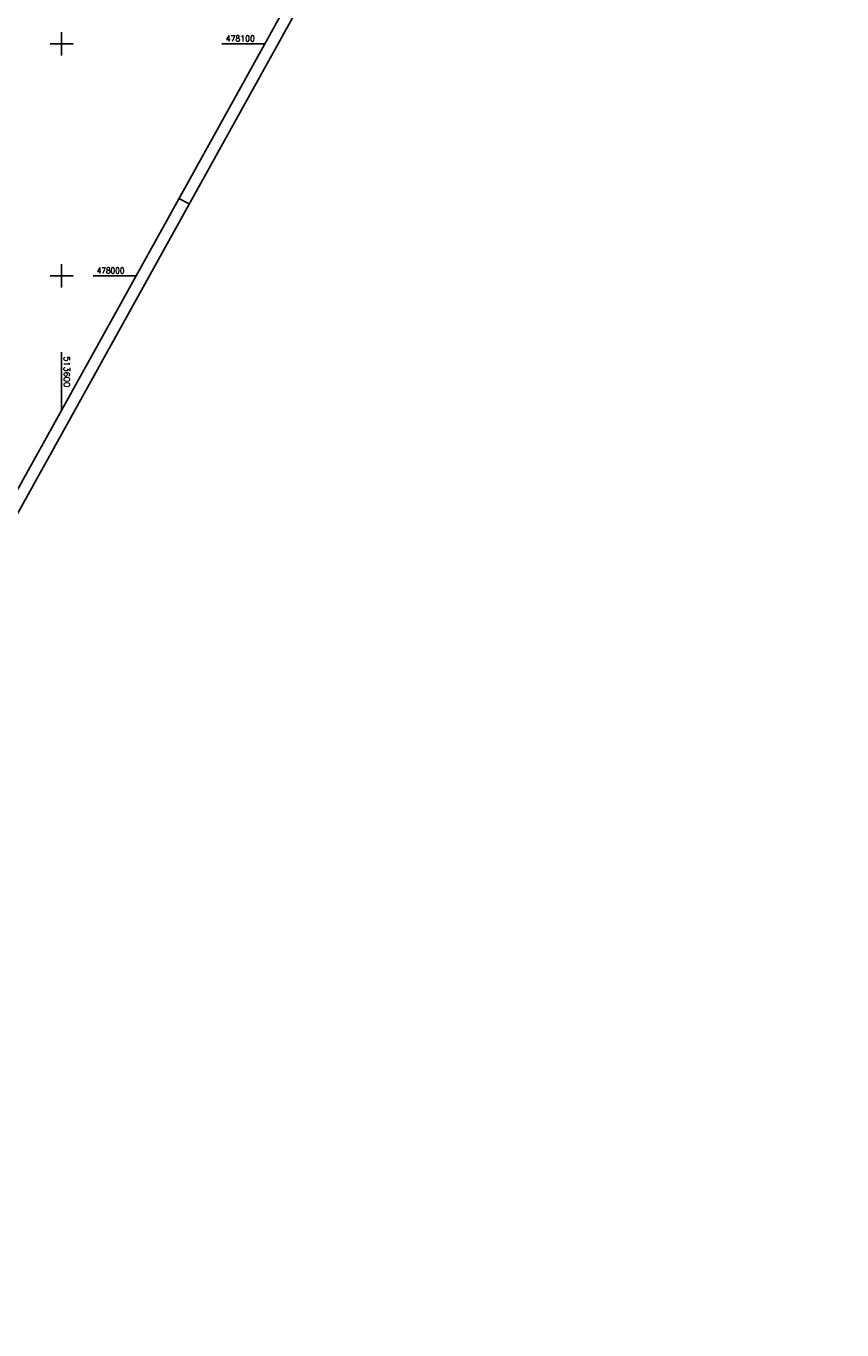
# Model space of a CAD drawing. Extents: x 513126 to 513936, y 477546 to 478682.
# Tile 4 of 8: x 513585 to 513936, y 477546 to 478108. Entities that reach past the tile are written whole.
import ezdxf

# ---------------------------------------------------------------- set-up
doc = ezdxf.new("R2010")
doc.units = 0
doc.header["$MEASUREMENT"] = 0
doc.linetypes.add('LT00', pattern=[0])
doc.layers.add('RAHMEN', color=250, linetype='Continuous')
doc.layers.add('V_RASTER', color=250, linetype='LT00')
doc.styles.get("Standard").update_dxf_attribs({"font": 'romans.shx', "width": 0.8})

msp = doc.modelspace()

# ---------------------------------------------------------------- linework, layer by layer
at = {"layer": 'RAHMEN'}
msp.add_line((513654.93, 478030.95), (513650.56, 478033.37), dxfattribs=at)
for points in [[(513676.6, 478682.21), (513125.97, 477689.72), (513385.68, 477545.63), (513936.31, 478538.12), (513676.6, 478682.21)], [(513668.84, 478657.92), (513220.09, 477849.06), (513471.06, 477709.83), (513919.81, 478518.69), (513668.84, 478657.92)]]:
    msp.add_lwpolyline(points, dxfattribs=at)
at = {"layer": 'V_RASTER'}
for p, q in [((513600, 478095), (513600, 478105)), ((513605, 478100), (513595, 478100)), ((513687.52, 478100), (513669.02, 478100)), ((513600, 477995), (513600, 478005)), ((513595, 478000), (513605, 478000)), ((513613.54, 478000), (513632.04, 478000)), ((513600, 477942.25), (513600, 477967.05))]:
    msp.add_line(p, q, dxfattribs=at)

# ---------------------------------------------------------------- texts
for s, rotation, width, p in [(' 478100', 359.9982, 0.979, (513669.02, 478101)), (' 478000', 359.9982, 0.928, (513613.54, 478001)), (' 513600', 269.9982, 1.033, (513601, 477967.05))]:
    msp.add_text(s, height=2.5, rotation=rotation, dxfattribs=dict(at, width=width)).set_placement(p)

doc.saveas('drawing.dxf')
